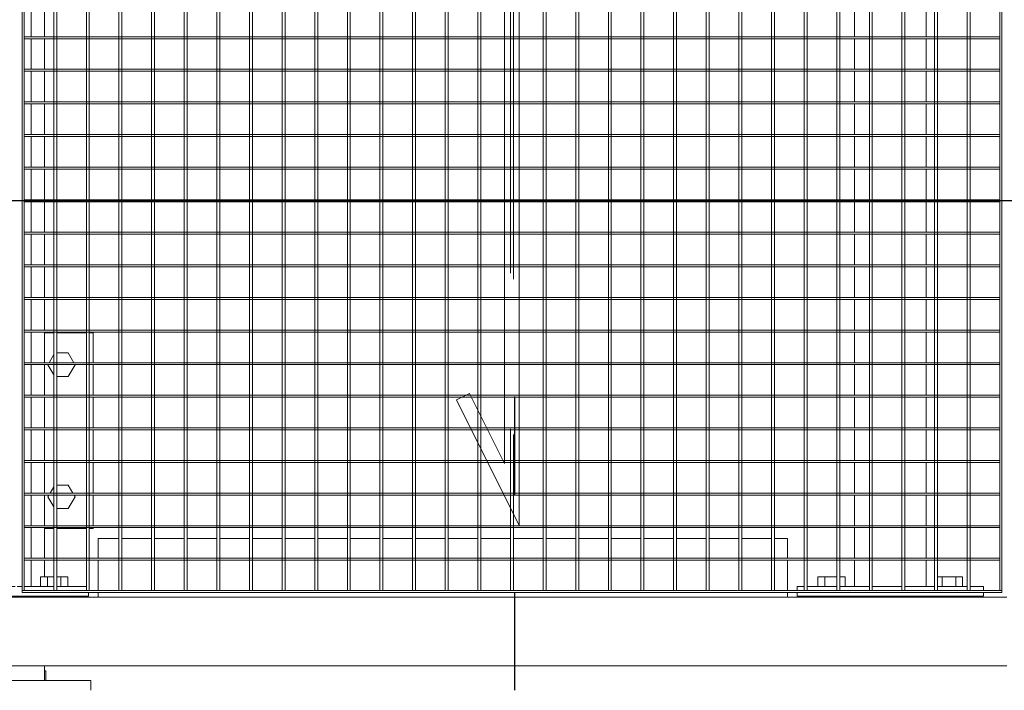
# Model space of a CAD drawing. Header units: metres. Extents: x 70279.8 to 70377.7, y 409251.8 to 409331.5.
# Tile 36 of 244: x 70315.45 to 70316.455, y 409296.85 to 409297.535. Entities that reach past the tile are written whole.
import ezdxf

# ---------------------------------------------------------------- set-up
doc = ezdxf.new("R2010")
doc.units = ezdxf.units.M
doc.linetypes.add('CENTER2', pattern=[1.125, 0.75, -0.125, 0.125, -0.125])
doc.linetypes.add('DASHEDX2', pattern=[9.525, 6.35, -3.175])
doc.layers.add('Bout', color=3, linetype='Continuous', lineweight=0)
doc.layers.add('Onderdeel', color=2, linetype='Continuous', lineweight=0)
doc.layers.add('Concrete_ foundation', color=253, linetype='Continuous')
doc.layers.add('stairs&pedestrian', color=2, linetype='Continuous')

# ---------------------------------------------------------------- blocks, each defined once
blk = doc.blocks.new('*A1757')
at = {"layer": 'Onderdeel', "linetype": 'Continuous', "lineweight": 0}
for p, q in [((860.817, 27.191), (860.838, 27.191)), ((860.817, 26.783), (860.817, 27.191)), ((860.878, 27.191), (861.504, 27.191)), ((861.544, 27.191), (862.17, 27.191)), ((862.21, 27.191), (862.836, 27.191)), ((862.876, 27.191), (863.502, 27.191)), ((863.542, 27.191), (864.168, 27.191)), ((864.208, 27.191), (864.817, 27.191)), ((864.817, 26.783), (864.817, 27.191)), ((860.817, 26.191), (860.817, 26.723)), ((864.817, 26.191), (864.817, 26.723)), ((860.817, 23.999), (860.817, 24.191)), ((864.817, 23.999), (864.817, 24.191)), ((860.817, 23.333), (860.817, 23.939)), ((864.817, 23.333), (864.817, 23.939)), ((860.817, 23.191), (860.817, 23.273)), ((860.817, 23.191), (860.838, 23.191)), ((860.878, 23.191), (861.504, 23.191)), ((861.544, 23.191), (862.17, 23.191)), ((862.21, 23.191), (862.836, 23.191)), ((862.876, 23.191), (863.502, 23.191)), ((863.542, 23.191), (864.168, 23.191)), ((864.208, 23.191), (864.817, 23.191)), ((864.817, 23.191), (864.817, 23.273))]:
    blk.add_line(p, q, dxfattribs=at)
blk = doc.blocks.new('*A1758')
at = {"layer": 'Bout', "linetype": 'Continuous', "lineweight": 0}
for p, q in [((861.406, 26.783), (861.467, 26.818)), ((861.467, 26.818), (861.504, 26.796)), ((864.107, 26.783), (864.167, 26.818)), ((864.167, 26.818), (864.168, 26.817)), ((864.208, 26.794), (864.227, 26.783)), ((861.227, 26.679), (861.303, 26.723)), ((861.227, 26.402), (861.227, 26.679)), ((861.631, 26.723), (861.707, 26.679)), ((861.707, 26.679), (861.707, 26.402)), ((863.927, 26.679), (864.003, 26.723)), ((863.927, 26.402), (863.927, 26.679)), ((864.331, 26.723), (864.407, 26.679)), ((864.407, 26.679), (864.407, 26.402)), ((861.467, 26.263), (861.227, 26.402)), ((861.544, 26.308), (861.707, 26.402)), ((864.167, 26.263), (863.927, 26.402)), ((864.208, 26.287), (864.407, 26.402)), ((861.467, 26.263), (861.504, 26.285)), ((864.167, 26.263), (864.168, 26.264)), ((861.227, 23.702), (861.227, 23.939)), ((861.261, 23.999), (861.467, 24.118)), ((861.467, 24.118), (861.504, 24.096)), ((861.544, 24.073), (861.673, 23.999)), ((861.707, 23.702), (861.707, 23.939)), ((863.927, 23.702), (863.927, 23.939)), ((863.961, 23.999), (864.167, 24.118)), ((864.167, 24.118), (864.168, 24.117)), ((864.208, 24.094), (864.373, 23.999)), ((864.407, 23.702), (864.407, 23.939)), ((861.467, 23.563), (861.227, 23.702)), ((861.467, 23.563), (861.504, 23.585)), ((861.544, 23.608), (861.707, 23.702)), ((864.167, 23.563), (863.927, 23.702)), ((864.167, 23.563), (864.168, 23.564)), ((864.208, 23.587), (864.407, 23.702))]:
    blk.add_line(p, q, dxfattribs=at)
blk = doc.blocks.new('*A1760')
at = {"layer": 'Onderdeel', "linetype": 'Continuous', "lineweight": 0}
for p, q in [((858.015, 39.021), (858.015, 4.545)), ((859.415, 39.021), (859.415, 4.545))]:
    blk.add_line(p, q, dxfattribs=at)
blk = doc.blocks.new('*A1761')
at = {"layer": 'Bout', "linetype": 'Continuous', "lineweight": 0}
for p, q in [((859.415, 26.551), (859.435, 26.551)), ((859.835, 26.668), (859.635, 26.668)), ((859.835, 26.117), (859.835, 26.668)), ((859.635, 26.529), (859.835, 26.529)), ((859.415, 26.231), (859.435, 26.231)), ((859.635, 26.252), (859.835, 26.252)), ((859.415, 24.151), (859.435, 24.151)), ((859.835, 24.268), (859.635, 24.268)), ((859.635, 24.129), (859.835, 24.129)), ((859.835, 23.999), (859.835, 24.268)), ((859.835, 23.939), (859.835, 23.713)), ((859.415, 23.831), (859.435, 23.831)), ((859.635, 23.852), (859.835, 23.852)), ((859.635, 23.713), (859.835, 23.713))]:
    blk.add_line(p, q, dxfattribs=at)
blk = doc.blocks.new('*A1762')
at = {"layer": 'Onderdeel', "linetype": 'Continuous', "lineweight": 0}
for p, q in [((857.514, 27.141), (857.714, 27.141)), ((857.714, 26.191), (857.714, 27.141)), ((857.714, 23.241), (857.714, 24.191)), ((857.514, 23.241), (857.714, 23.241))]:
    blk.add_line(p, q, dxfattribs=at)
blk = doc.blocks.new('*A1763')
at = {"layer": 'Onderdeel', "linetype": 'Continuous', "lineweight": 0}
for p, q in [((859.435, 27.091), (859.435, 23.291)), ((859.435, 27.091), (859.514, 27.091)), ((859.554, 27.091), (859.635, 27.091)), ((859.635, 26.783), (859.635, 27.091)), ((859.635, 26.117), (859.635, 26.723)), ((859.635, 25.451), (859.635, 26.057)), ((859.635, 24.785), (859.635, 25.391)), ((859.635, 24.645), (859.635, 24.745)), ((859.635, 23.999), (859.635, 24.605)), ((859.635, 23.333), (859.635, 23.939)), ((859.435, 23.291), (859.514, 23.291))]:
    blk.add_line(p, q, dxfattribs=at)
blk = doc.blocks.new('*A1860')
at = {"layer": 'Onderdeel', "linetype": 'Continuous', "lineweight": 0}
for p, q in [((870.828, 24.605), (870.828, 14.795)), ((870.868, 24.605), (870.828, 24.605)), ((870.868, 24.605), (870.868, 14.795)), ((870.828, 4.685), (870.828, 14.495)), ((870.868, 14.495), (870.868, 4.685)), ((870.868, 4.685), (870.828, 4.685))]:
    blk.add_line(p, q, dxfattribs=at)
at = {"layer": 'Onderdeel', "linetype": 'DASHEDX2', "lineweight": 0}
for p, q in [((870.828, 14.795), (870.828, 14.495)), ((870.868, 14.795), (870.868, 14.495))]:
    blk.add_line(p, q, dxfattribs=at)
blk = doc.blocks.new('*A1861')
at = {"layer": 'Onderdeel', "linetype": 'Continuous', "lineweight": 0}
for p, q in [((870.162, 24.605), (870.162, 14.795)), ((870.202, 24.605), (870.162, 24.605)), ((870.202, 24.605), (870.202, 14.795)), ((870.162, 4.685), (870.162, 14.495)), ((870.202, 14.495), (870.202, 4.685)), ((870.202, 4.685), (870.162, 4.685))]:
    blk.add_line(p, q, dxfattribs=at)
at = {"layer": 'Onderdeel', "linetype": 'DASHEDX2', "lineweight": 0}
for p, q in [((870.162, 14.795), (870.162, 14.495)), ((870.202, 14.795), (870.202, 14.495))]:
    blk.add_line(p, q, dxfattribs=at)
blk = doc.blocks.new('*A1862')
at = {"layer": 'Onderdeel', "linetype": 'Continuous', "lineweight": 0}
for p, q in [((869.496, 24.605), (869.496, 14.795)), ((869.536, 24.605), (869.496, 24.605)), ((869.536, 24.605), (869.536, 14.795)), ((869.496, 4.685), (869.496, 14.495)), ((869.536, 14.495), (869.536, 4.685)), ((869.536, 4.685), (869.496, 4.685))]:
    blk.add_line(p, q, dxfattribs=at)
at = {"layer": 'Onderdeel', "linetype": 'DASHEDX2', "lineweight": 0}
for p, q in [((869.496, 14.795), (869.496, 14.495)), ((869.536, 14.795), (869.536, 14.495))]:
    blk.add_line(p, q, dxfattribs=at)
blk = doc.blocks.new('*A1863')
at = {"layer": 'Onderdeel', "linetype": 'Continuous', "lineweight": 0}
for p, q in [((868.83, 24.605), (868.83, 14.795)), ((868.87, 24.605), (868.83, 24.605)), ((868.87, 24.605), (868.87, 14.795)), ((868.83, 4.685), (868.83, 14.495)), ((868.87, 14.495), (868.87, 4.685)), ((868.87, 4.685), (868.83, 4.685))]:
    blk.add_line(p, q, dxfattribs=at)
at = {"layer": 'Onderdeel', "linetype": 'DASHEDX2', "lineweight": 0}
for p, q in [((868.83, 14.795), (868.83, 14.495)), ((868.87, 14.795), (868.87, 14.495))]:
    blk.add_line(p, q, dxfattribs=at)
blk = doc.blocks.new('*A1864')
at = {"layer": 'Onderdeel', "linetype": 'Continuous', "lineweight": 0}
for p, q in [((868.164, 24.605), (868.164, 14.795)), ((868.204, 24.605), (868.164, 24.605)), ((868.204, 24.605), (868.204, 14.795)), ((868.164, 4.685), (868.164, 14.495)), ((868.204, 14.495), (868.204, 4.685)), ((868.204, 4.685), (868.164, 4.685))]:
    blk.add_line(p, q, dxfattribs=at)
at = {"layer": 'Onderdeel', "linetype": 'DASHEDX2', "lineweight": 0}
for p, q in [((868.164, 14.795), (868.164, 14.495)), ((868.204, 14.795), (868.204, 14.495))]:
    blk.add_line(p, q, dxfattribs=at)
blk = doc.blocks.new('*A1865')
at = {"layer": 'Onderdeel', "linetype": 'Continuous', "lineweight": 0}
for p, q in [((867.498, 24.605), (867.498, 14.795)), ((867.538, 24.605), (867.498, 24.605)), ((867.538, 24.605), (867.538, 14.795)), ((867.498, 4.685), (867.498, 14.495)), ((867.538, 14.495), (867.538, 4.685)), ((867.538, 4.685), (867.498, 4.685))]:
    blk.add_line(p, q, dxfattribs=at)
at = {"layer": 'Onderdeel', "linetype": 'DASHEDX2', "lineweight": 0}
for p, q in [((867.498, 14.795), (867.498, 14.495)), ((867.538, 14.795), (867.538, 14.495))]:
    blk.add_line(p, q, dxfattribs=at)
blk = doc.blocks.new('*A1866')
at = {"layer": 'Onderdeel', "linetype": 'Continuous', "lineweight": 0}
for p, q in [((866.832, 24.605), (866.832, 14.795)), ((866.872, 24.605), (866.832, 24.605)), ((866.872, 24.605), (866.872, 14.795)), ((866.832, 4.685), (866.832, 14.495)), ((866.872, 14.495), (866.872, 4.685)), ((866.872, 4.685), (866.832, 4.685))]:
    blk.add_line(p, q, dxfattribs=at)
at = {"layer": 'Onderdeel', "linetype": 'DASHEDX2', "lineweight": 0}
for p, q in [((866.832, 14.795), (866.832, 14.495)), ((866.872, 14.795), (866.872, 14.495))]:
    blk.add_line(p, q, dxfattribs=at)
blk = doc.blocks.new('*A1867')
at = {"layer": 'Onderdeel', "linetype": 'Continuous', "lineweight": 0}
for p, q in [((866.166, 24.605), (866.166, 14.795)), ((866.206, 24.605), (866.166, 24.605)), ((866.206, 24.605), (866.206, 14.795)), ((866.166, 4.685), (866.166, 14.495)), ((866.206, 14.495), (866.206, 4.685)), ((866.206, 4.685), (866.166, 4.685))]:
    blk.add_line(p, q, dxfattribs=at)
at = {"layer": 'Onderdeel', "linetype": 'DASHEDX2', "lineweight": 0}
for p, q in [((866.166, 14.795), (866.166, 14.495)), ((866.206, 14.795), (866.206, 14.495))]:
    blk.add_line(p, q, dxfattribs=at)
blk = doc.blocks.new('*A1868')
at = {"layer": 'Onderdeel', "linetype": 'Continuous', "lineweight": 0}
for p, q in [((865.5, 24.605), (865.5, 14.795)), ((865.54, 24.605), (865.5, 24.605)), ((865.54, 24.605), (865.54, 14.795)), ((865.5, 4.685), (865.5, 14.495)), ((865.54, 14.495), (865.54, 4.685)), ((865.54, 4.685), (865.5, 4.685))]:
    blk.add_line(p, q, dxfattribs=at)
at = {"layer": 'Onderdeel', "linetype": 'DASHEDX2', "lineweight": 0}
for p, q in [((865.5, 14.795), (865.5, 14.495)), ((865.54, 14.795), (865.54, 14.495))]:
    blk.add_line(p, q, dxfattribs=at)
blk = doc.blocks.new('*A1869')
at = {"layer": 'Onderdeel', "linetype": 'Continuous', "lineweight": 0}
for p, q in [((864.834, 24.605), (864.834, 14.795)), ((864.874, 24.605), (864.834, 24.605)), ((864.874, 24.605), (864.874, 14.795)), ((864.834, 4.685), (864.834, 14.495)), ((864.874, 14.495), (864.874, 4.685)), ((864.874, 4.685), (864.834, 4.685))]:
    blk.add_line(p, q, dxfattribs=at)
at = {"layer": 'Onderdeel', "linetype": 'DASHEDX2', "lineweight": 0}
for p, q in [((864.834, 14.795), (864.834, 14.495)), ((864.874, 14.795), (864.874, 14.495))]:
    blk.add_line(p, q, dxfattribs=at)
blk = doc.blocks.new('*A1870')
at = {"layer": 'Onderdeel', "linetype": 'Continuous', "lineweight": 0}
for p, q in [((864.168, 24.605), (864.168, 14.795)), ((864.208, 24.605), (864.168, 24.605)), ((864.208, 24.605), (864.208, 14.795)), ((864.168, 4.685), (864.168, 14.495)), ((864.208, 14.495), (864.208, 4.685)), ((864.208, 4.685), (864.168, 4.685))]:
    blk.add_line(p, q, dxfattribs=at)
at = {"layer": 'Onderdeel', "linetype": 'DASHEDX2', "lineweight": 0}
for p, q in [((864.168, 14.795), (864.168, 14.495)), ((864.208, 14.795), (864.208, 14.495))]:
    blk.add_line(p, q, dxfattribs=at)
blk = doc.blocks.new('*A1871')
at = {"layer": 'Onderdeel', "linetype": 'Continuous', "lineweight": 0}
for p, q in [((863.502, 24.605), (863.502, 15.669)), ((863.542, 24.605), (863.502, 24.605)), ((863.542, 24.605), (863.542, 15.589)), ((863.542, 15.491), (863.542, 14.795)), ((863.502, 15.471), (863.502, 14.795)), ((863.502, 14.495), (863.502, 4.685)), ((863.542, 14.495), (863.542, 4.685)), ((863.542, 4.685), (863.502, 4.685))]:
    blk.add_line(p, q, dxfattribs=at)
at = {"layer": 'Onderdeel', "linetype": 'DASHEDX2', "lineweight": 0}
for p, q in [((863.502, 15.669), (863.502, 15.471)), ((863.542, 15.589), (863.542, 15.491)), ((863.502, 14.795), (863.502, 14.495)), ((863.542, 14.795), (863.542, 14.495))]:
    blk.add_line(p, q, dxfattribs=at)
blk = doc.blocks.new('*A1872')
at = {"layer": 'Onderdeel', "linetype": 'Continuous', "lineweight": 0}
for p, q in [((862.836, 24.605), (862.836, 15.474)), ((862.876, 24.605), (862.836, 24.605)), ((862.876, 24.605), (862.876, 15.494)), ((862.836, 15.138), (862.836, 14.795)), ((862.876, 15.158), (862.876, 14.795)), ((862.836, 14.495), (862.836, 4.685)), ((862.876, 14.495), (862.876, 4.685)), ((862.876, 4.685), (862.836, 4.685))]:
    blk.add_line(p, q, dxfattribs=at)
at = {"layer": 'Onderdeel', "linetype": 'DASHEDX2', "lineweight": 0}
for p, q in [((862.876, 15.494), (862.876, 15.158)), ((862.836, 15.474), (862.836, 15.138)), ((862.836, 14.795), (862.836, 14.495)), ((862.876, 14.795), (862.876, 14.495))]:
    blk.add_line(p, q, dxfattribs=at)
blk = doc.blocks.new('*A1873')
at = {"layer": 'Onderdeel', "linetype": 'Continuous', "lineweight": 0}
for p, q in [((862.17, 24.605), (862.17, 15.141)), ((862.21, 24.605), (862.17, 24.605)), ((862.21, 24.605), (862.21, 15.161)), ((862.17, 14.805), (862.17, 14.795)), ((862.21, 14.825), (862.21, 14.795)), ((862.17, 14.495), (862.17, 4.685)), ((862.21, 14.495), (862.21, 4.685)), ((862.17, 4.685), (862.21, 4.685))]:
    blk.add_line(p, q, dxfattribs=at)
at = {"layer": 'Onderdeel', "linetype": 'DASHEDX2', "lineweight": 0}
for p, q in [((862.17, 15.141), (862.17, 14.495)), ((862.21, 15.161), (862.21, 14.825)), ((862.21, 14.795), (862.21, 14.495))]:
    blk.add_line(p, q, dxfattribs=at)
blk = doc.blocks.new('*A1874')
at = {"layer": 'Onderdeel', "linetype": 'Continuous', "lineweight": 0}
for p, q in [((861.504, 24.605), (861.504, 14.808)), ((861.544, 24.605), (861.504, 24.605)), ((861.544, 24.605), (861.544, 14.828)), ((861.504, 4.685), (861.504, 14.495)), ((861.544, 14.495), (861.544, 4.685)), ((861.544, 4.685), (861.504, 4.685))]:
    blk.add_line(p, q, dxfattribs=at)
at = {"layer": 'Onderdeel', "linetype": 'DASHEDX2', "lineweight": 0}
for p, q in [((861.504, 14.808), (861.504, 14.495)), ((861.544, 14.828), (861.544, 14.495))]:
    blk.add_line(p, q, dxfattribs=at)
blk = doc.blocks.new('*A1875')
at = {"layer": 'Onderdeel', "linetype": 'Continuous', "lineweight": 0}
for p, q in [((860.838, 24.605), (860.838, 4.685)), ((860.878, 24.605), (860.838, 24.605)), ((860.878, 24.605), (860.878, 4.685)), ((860.878, 4.685), (860.838, 4.685))]:
    blk.add_line(p, q, dxfattribs=at)
blk = doc.blocks.new('*A1876')
at = {"layer": 'Onderdeel', "linetype": 'Continuous', "lineweight": 0}
for p, q in [((860.172, 24.605), (860.172, 4.685)), ((860.212, 24.605), (860.172, 24.605)), ((860.212, 24.605), (860.212, 4.685)), ((860.212, 4.685), (860.172, 4.685))]:
    blk.add_line(p, q, dxfattribs=at)
blk = doc.blocks.new('*A1877')
at = {"layer": 'Onderdeel', "linetype": 'Continuous', "lineweight": 0}
for p, q in [((859.554, 23.333), (883.474, 23.333)), ((859.554, 23.333), (859.554, 23.273)), ((883.474, 23.333), (883.474, 23.273)), ((883.474, 23.273), (859.554, 23.273))]:
    blk.add_line(p, q, dxfattribs=at)
blk = doc.blocks.new('*A1878')
at = {"layer": 'Onderdeel', "linetype": 'Continuous', "lineweight": 0}
for p, q in [((859.554, 22.667), (883.474, 22.667)), ((859.554, 22.667), (859.554, 22.607)), ((883.474, 22.607), (859.554, 22.607)), ((883.474, 22.667), (883.474, 22.607))]:
    blk.add_line(p, q, dxfattribs=at)
blk = doc.blocks.new('*A1879')
at = {"layer": 'Onderdeel', "linetype": 'Continuous', "lineweight": 0}
for p, q in [((859.554, 22.001), (883.474, 22.001)), ((859.554, 22.001), (859.554, 21.941)), ((883.474, 21.941), (859.554, 21.941)), ((883.474, 22.001), (883.474, 21.941))]:
    blk.add_line(p, q, dxfattribs=at)
blk = doc.blocks.new('*A1880')
at = {"layer": 'Onderdeel', "linetype": 'Continuous', "lineweight": 0}
for p, q in [((859.554, 21.335), (883.474, 21.335)), ((859.554, 21.335), (859.554, 21.275)), ((883.474, 21.335), (883.474, 21.275)), ((883.474, 21.275), (859.554, 21.275))]:
    blk.add_line(p, q, dxfattribs=at)
blk = doc.blocks.new('*A1881')
at = {"layer": 'Onderdeel', "linetype": 'Continuous', "lineweight": 0}
for p, q in [((859.554, 20.669), (883.474, 20.669)), ((859.554, 20.669), (859.554, 20.609)), ((883.474, 20.609), (859.554, 20.609)), ((883.474, 20.669), (883.474, 20.609))]:
    blk.add_line(p, q, dxfattribs=at)
blk = doc.blocks.new('*A1882')
at = {"layer": 'Onderdeel', "linetype": 'Continuous', "lineweight": 0}
for p, q in [((859.554, 20.003), (883.474, 20.003)), ((859.554, 20.003), (859.554, 19.943)), ((883.474, 19.943), (859.554, 19.943)), ((883.474, 20.003), (883.474, 19.943))]:
    blk.add_line(p, q, dxfattribs=at)
blk = doc.blocks.new('*A1883')
at = {"layer": 'Onderdeel', "linetype": 'Continuous', "lineweight": 0}
for p, q in [((859.554, 19.337), (883.474, 19.337)), ((859.554, 19.337), (859.554, 19.277)), ((883.474, 19.337), (883.474, 19.277)), ((883.474, 19.277), (859.554, 19.277))]:
    blk.add_line(p, q, dxfattribs=at)
blk = doc.blocks.new('*A1884')
at = {"layer": 'Onderdeel', "linetype": 'Continuous', "lineweight": 0}
for p, q in [((859.554, 18.671), (883.474, 18.671)), ((859.554, 18.671), (859.554, 18.611)), ((883.474, 18.611), (859.554, 18.611)), ((883.474, 18.671), (883.474, 18.611))]:
    blk.add_line(p, q, dxfattribs=at)
blk = doc.blocks.new('*A1885')
at = {"layer": 'Onderdeel', "linetype": 'Continuous', "lineweight": 0}
for p, q in [((859.554, 18.005), (883.474, 18.005)), ((859.554, 18.005), (859.554, 17.945)), ((883.474, 17.945), (859.554, 17.945)), ((883.474, 18.005), (883.474, 17.945))]:
    blk.add_line(p, q, dxfattribs=at)
blk = doc.blocks.new('*A1886')
at = {"layer": 'Onderdeel', "linetype": 'Continuous', "lineweight": 0}
for p, q in [((859.554, 17.339), (883.474, 17.339)), ((859.554, 17.339), (859.554, 17.279)), ((883.474, 17.339), (883.474, 17.279)), ((883.474, 17.279), (859.554, 17.279))]:
    blk.add_line(p, q, dxfattribs=at)
blk = doc.blocks.new('*A1887')
at = {"layer": 'Onderdeel', "linetype": 'Continuous', "lineweight": 0}
for p, q in [((859.554, 16.673), (883.474, 16.673)), ((859.554, 16.673), (859.554, 16.613)), ((883.474, 16.613), (859.554, 16.613)), ((883.474, 16.673), (883.474, 16.613))]:
    blk.add_line(p, q, dxfattribs=at)
blk = doc.blocks.new('*A1888')
at = {"layer": 'Onderdeel', "linetype": 'Continuous', "lineweight": 0}
for p, q in [((859.554, 16.007), (883.474, 16.007)), ((859.554, 16.007), (859.554, 15.947)), ((883.474, 15.947), (859.554, 15.947)), ((883.474, 16.007), (883.474, 15.947))]:
    blk.add_line(p, q, dxfattribs=at)
blk = doc.blocks.new('*A1889')
at = {"layer": 'Onderdeel', "linetype": 'Continuous', "lineweight": 0}
for p, q in [((862.571, 15.341), (859.554, 15.341)), ((859.554, 15.341), (859.554, 15.281)), ((862.451, 15.281), (859.554, 15.281)), ((883.474, 15.281), (863.121, 15.281)), ((883.474, 15.341), (863.241, 15.341)), ((883.474, 15.341), (883.474, 15.281))]:
    blk.add_line(p, q, dxfattribs=at)
at = {"layer": 'Onderdeel', "linetype": 'DASHEDX2', "lineweight": 0}
for p, q in [((863.121, 15.281), (862.451, 15.281)), ((863.241, 15.341), (862.571, 15.341))]:
    blk.add_line(p, q, dxfattribs=at)
blk = doc.blocks.new('*A1890')
at = {"layer": 'Onderdeel', "linetype": 'Continuous', "lineweight": 0}
for p, q in [((861.239, 14.675), (859.554, 14.675)), ((859.554, 14.675), (859.554, 14.615)), ((883.474, 14.675), (881.909, 14.675)), ((883.474, 14.675), (883.474, 14.615)), ((861.119, 14.615), (859.554, 14.615)), ((883.474, 14.615), (881.789, 14.615))]:
    blk.add_line(p, q, dxfattribs=at)
at = {"layer": 'Onderdeel', "linetype": 'DASHEDX2', "lineweight": 0}
for p, q in [((881.909, 14.675), (861.239, 14.675)), ((881.789, 14.615), (861.119, 14.615))]:
    blk.add_line(p, q, dxfattribs=at)
blk = doc.blocks.new('*A1891')
at = {"layer": 'Onderdeel', "linetype": 'Continuous', "lineweight": 0}
for p, q in [((879.907, 14.009), (859.554, 14.009)), ((859.554, 14.009), (859.554, 13.949)), ((879.787, 13.949), (859.554, 13.949)), ((883.474, 13.949), (880.457, 13.949)), ((883.474, 14.009), (880.577, 14.009)), ((883.474, 14.009), (883.474, 13.949))]:
    blk.add_line(p, q, dxfattribs=at)
at = {"layer": 'Onderdeel', "linetype": 'DASHEDX2', "lineweight": 0}
for p, q in [((880.457, 13.949), (879.787, 13.949)), ((880.577, 14.009), (879.907, 14.009))]:
    blk.add_line(p, q, dxfattribs=at)
blk = doc.blocks.new('*A1892')
at = {"layer": 'Onderdeel', "linetype": 'Continuous', "lineweight": 0}
for p, q in [((859.554, 13.343), (883.474, 13.343)), ((859.554, 13.343), (859.554, 13.283)), ((883.474, 13.283), (859.554, 13.283)), ((883.474, 13.343), (883.474, 13.283))]:
    blk.add_line(p, q, dxfattribs=at)
blk = doc.blocks.new('*A1893')
at = {"layer": 'Onderdeel', "linetype": 'Continuous', "lineweight": 0}
for p, q in [((859.554, 12.677), (883.474, 12.677)), ((859.554, 12.677), (859.554, 12.617)), ((883.474, 12.677), (883.474, 12.617)), ((883.474, 12.617), (859.554, 12.617))]:
    blk.add_line(p, q, dxfattribs=at)
blk = doc.blocks.new('*A1894')
at = {"layer": 'Onderdeel', "linetype": 'Continuous', "lineweight": 0}
for p, q in [((859.554, 12.011), (883.474, 12.011)), ((859.554, 12.011), (859.554, 11.951)), ((883.474, 11.951), (859.554, 11.951)), ((883.474, 12.011), (883.474, 11.951))]:
    blk.add_line(p, q, dxfattribs=at)
blk = doc.blocks.new('*A1895')
at = {"layer": 'Onderdeel', "linetype": 'Continuous', "lineweight": 0}
for p, q in [((859.554, 11.345), (883.474, 11.345)), ((859.554, 11.345), (859.554, 11.285)), ((883.474, 11.285), (859.554, 11.285)), ((883.474, 11.345), (883.474, 11.285))]:
    blk.add_line(p, q, dxfattribs=at)
blk = doc.blocks.new('*A1896')
at = {"layer": 'Onderdeel', "linetype": 'Continuous', "lineweight": 0}
for p, q in [((859.554, 10.679), (883.474, 10.679)), ((859.554, 10.679), (859.554, 10.619)), ((883.474, 10.679), (883.474, 10.619)), ((883.474, 10.619), (859.554, 10.619))]:
    blk.add_line(p, q, dxfattribs=at)
blk = doc.blocks.new('*A1897')
at = {"layer": 'Onderdeel', "linetype": 'Continuous', "lineweight": 0}
for p, q in [((859.554, 10.013), (883.474, 10.013)), ((859.554, 10.013), (859.554, 9.953)), ((883.474, 9.953), (859.554, 9.953)), ((883.474, 10.013), (883.474, 9.953))]:
    blk.add_line(p, q, dxfattribs=at)
blk = doc.blocks.new('*A1898')
at = {"layer": 'Onderdeel', "linetype": 'Continuous', "lineweight": 0}
for p, q in [((859.554, 9.347), (883.474, 9.347)), ((859.554, 9.347), (859.554, 9.287)), ((883.474, 9.287), (859.554, 9.287)), ((883.474, 9.347), (883.474, 9.287))]:
    blk.add_line(p, q, dxfattribs=at)
blk = doc.blocks.new('*A1899')
at = {"layer": 'Onderdeel', "linetype": 'Continuous', "lineweight": 0}
for p, q in [((859.554, 8.681), (883.474, 8.681)), ((859.554, 8.681), (859.554, 8.621)), ((883.474, 8.681), (883.474, 8.621)), ((883.474, 8.621), (859.554, 8.621))]:
    blk.add_line(p, q, dxfattribs=at)
blk = doc.blocks.new('*A1900')
at = {"layer": 'Onderdeel', "linetype": 'Continuous', "lineweight": 0}
for p, q in [((859.554, 8.015), (883.474, 8.015)), ((859.554, 8.015), (859.554, 7.955)), ((883.474, 7.955), (859.554, 7.955)), ((883.474, 8.015), (883.474, 7.955))]:
    blk.add_line(p, q, dxfattribs=at)
blk = doc.blocks.new('*A1901')
at = {"layer": 'Onderdeel', "linetype": 'Continuous', "lineweight": 0}
for p, q in [((859.554, 7.349), (883.474, 7.349)), ((859.554, 7.349), (859.554, 7.289)), ((883.474, 7.289), (859.554, 7.289)), ((883.474, 7.349), (883.474, 7.289))]:
    blk.add_line(p, q, dxfattribs=at)
blk = doc.blocks.new('*A1902')
at = {"layer": 'Onderdeel', "linetype": 'Continuous', "lineweight": 0}
for p, q in [((859.554, 6.683), (883.474, 6.683)), ((859.554, 6.683), (859.554, 6.623)), ((883.474, 6.683), (883.474, 6.623)), ((883.474, 6.623), (859.554, 6.623))]:
    blk.add_line(p, q, dxfattribs=at)
blk = doc.blocks.new('*A1903')
at = {"layer": 'Onderdeel', "linetype": 'Continuous', "lineweight": 0}
for p, q in [((859.554, 6.017), (883.474, 6.017)), ((859.554, 6.017), (859.554, 5.957)), ((883.474, 5.957), (859.554, 5.957)), ((883.474, 6.017), (883.474, 5.957))]:
    blk.add_line(p, q, dxfattribs=at)
blk = doc.blocks.new('*A1904')
at = {"layer": 'Onderdeel', "linetype": 'Continuous', "lineweight": 0}
for p, q in [((859.554, 5.351), (883.474, 5.351)), ((859.554, 5.351), (859.554, 5.291)), ((883.474, 5.291), (859.554, 5.291)), ((883.474, 5.351), (883.474, 5.291))]:
    blk.add_line(p, q, dxfattribs=at)
blk = doc.blocks.new('*A1905')
at = {"layer": 'Onderdeel', "linetype": 'Continuous', "lineweight": 0}
for p, q in [((883.474, 24.645), (859.554, 24.645)), ((859.554, 24.645), (859.554, 24.605)), ((859.554, 24.605), (883.474, 24.605)), ((883.474, 24.605), (883.474, 24.645))]:
    blk.add_line(p, q, dxfattribs=at)
blk = doc.blocks.new('*A1933')
at = {"layer": 'Onderdeel', "linetype": 'Continuous', "lineweight": 0}
for p, q in [((859.635, 25.451), (859.635, 25.921)), ((859.635, 25.921), (860.172, 25.921)), ((860.212, 25.921), (860.838, 25.921)), ((860.878, 25.921), (861.504, 25.921)), ((861.544, 25.921), (862.17, 25.921)), ((862.21, 25.921), (862.836, 25.921)), ((862.876, 25.921), (863.502, 25.921)), ((863.542, 25.921), (864.168, 25.921)), ((864.208, 25.921), (864.834, 25.921)), ((864.874, 25.921), (865.5, 25.921)), ((865.54, 25.921), (866.166, 25.921)), ((866.206, 25.921), (866.832, 25.921)), ((866.872, 25.921), (867.498, 25.921)), ((867.538, 25.921), (868.164, 25.921)), ((868.204, 25.921), (868.83, 25.921)), ((868.87, 25.921), (869.496, 25.921)), ((869.536, 25.921), (870.162, 25.921)), ((870.202, 25.921), (870.828, 25.921)), ((870.868, 25.921), (871.494, 25.921)), ((871.534, 25.921), (872.16, 25.921)), ((872.2, 25.921), (872.826, 25.921)), ((872.866, 25.921), (873.492, 25.921)), ((873.532, 25.921), (874.158, 25.921)), ((874.198, 25.921), (874.824, 25.921)), ((874.864, 25.921), (875.49, 25.921)), ((875.53, 25.921), (876.156, 25.921)), ((876.196, 25.921), (876.822, 25.921)), ((876.862, 25.921), (877.488, 25.921)), ((877.528, 25.921), (878.154, 25.921)), ((878.194, 25.921), (878.82, 25.921)), ((878.86, 25.921), (879.486, 25.921)), ((879.526, 25.921), (880.152, 25.921)), ((880.192, 25.921), (880.818, 25.921)), ((880.858, 25.921), (881.484, 25.921)), ((881.524, 25.921), (882.15, 25.921)), ((882.19, 25.921), (882.816, 25.921)), ((882.856, 25.921), (883.394, 25.921)), ((883.394, 25.451), (883.394, 25.921)), ((859.635, 24.785), (859.635, 25.391)), ((883.394, 24.785), (883.394, 25.391)), ((859.635, 24.645), (859.635, 24.745)), ((883.394, 24.645), (883.394, 24.745)), ((859.635, 24.461), (859.635, 24.605)), ((883.394, 24.461), (883.394, 24.605)), ((859.635, 24.461), (860.172, 24.461)), ((860.212, 24.461), (860.838, 24.461)), ((860.878, 24.461), (861.504, 24.461)), ((861.544, 24.461), (862.17, 24.461)), ((862.21, 24.461), (862.836, 24.461)), ((862.876, 24.461), (863.502, 24.461)), ((863.542, 24.461), (864.168, 24.461)), ((864.208, 24.461), (864.834, 24.461)), ((864.874, 24.461), (865.5, 24.461)), ((865.54, 24.461), (866.166, 24.461)), ((866.206, 24.461), (866.832, 24.461)), ((866.872, 24.461), (867.498, 24.461)), ((867.538, 24.461), (868.164, 24.461)), ((868.204, 24.461), (868.83, 24.461)), ((868.87, 24.461), (869.496, 24.461)), ((869.536, 24.461), (870.162, 24.461)), ((870.202, 24.461), (870.828, 24.461)), ((870.868, 24.461), (871.494, 24.461)), ((871.534, 24.461), (872.16, 24.461)), ((872.2, 24.461), (872.826, 24.461)), ((872.866, 24.461), (873.492, 24.461)), ((873.532, 24.461), (874.158, 24.461)), ((874.198, 24.461), (874.824, 24.461)), ((874.864, 24.461), (875.49, 24.461)), ((875.53, 24.461), (876.156, 24.461)), ((876.196, 24.461), (876.822, 24.461)), ((876.862, 24.461), (877.488, 24.461)), ((877.528, 24.461), (878.154, 24.461)), ((878.194, 24.461), (878.82, 24.461)), ((878.86, 24.461), (879.486, 24.461)), ((879.526, 24.461), (880.152, 24.461)), ((880.192, 24.461), (880.818, 24.461)), ((880.858, 24.461), (881.484, 24.461)), ((881.524, 24.461), (882.15, 24.461)), ((882.19, 24.461), (882.816, 24.461)), ((882.856, 24.461), (883.394, 24.461))]:
    blk.add_line(p, q, dxfattribs=at)
blk = doc.blocks.new('*A1934')
at = {"layer": 'Onderdeel', "linetype": 'Continuous', "lineweight": 0}
for p, q in [((859.635, 7.349), (859.635, 7.652)), ((859.635, 7.652), (860.172, 7.652)), ((860.212, 7.652), (860.838, 7.652)), ((860.878, 7.652), (861.504, 7.652)), ((861.544, 7.652), (862.17, 7.652)), ((862.21, 7.652), (862.836, 7.652)), ((862.876, 7.652), (863.502, 7.652)), ((863.542, 7.652), (864.168, 7.652)), ((864.208, 7.652), (864.834, 7.652)), ((864.874, 7.652), (865.5, 7.652)), ((865.54, 7.652), (866.166, 7.652)), ((866.206, 7.652), (866.832, 7.652)), ((866.872, 7.652), (867.498, 7.652)), ((867.538, 7.652), (868.164, 7.652)), ((868.204, 7.652), (868.83, 7.652)), ((868.87, 7.652), (869.496, 7.652)), ((869.536, 7.652), (870.162, 7.652)), ((870.202, 7.652), (870.828, 7.652)), ((870.868, 7.652), (871.494, 7.652)), ((871.534, 7.652), (872.16, 7.652)), ((872.2, 7.652), (872.826, 7.652)), ((872.866, 7.652), (873.492, 7.652)), ((873.532, 7.652), (874.158, 7.652)), ((874.198, 7.652), (874.824, 7.652)), ((874.864, 7.652), (875.49, 7.652)), ((875.53, 7.652), (876.156, 7.652)), ((876.196, 7.652), (876.822, 7.652)), ((876.862, 7.652), (877.488, 7.652)), ((877.528, 7.652), (878.154, 7.652)), ((878.194, 7.652), (878.82, 7.652)), ((878.86, 7.652), (879.486, 7.652)), ((879.526, 7.652), (880.152, 7.652)), ((880.192, 7.652), (880.818, 7.652)), ((880.858, 7.652), (881.484, 7.652)), ((881.524, 7.652), (882.15, 7.652)), ((882.19, 7.652), (882.816, 7.652)), ((882.856, 7.652), (883.394, 7.652)), ((883.394, 7.349), (883.394, 7.652)), ((859.635, 6.683), (859.635, 7.289)), ((883.394, 6.683), (883.394, 7.289)), ((859.635, 6.192), (859.635, 6.623)), ((883.394, 6.192), (883.394, 6.623)), ((859.635, 6.192), (860.172, 6.192)), ((860.212, 6.192), (860.838, 6.192)), ((860.878, 6.192), (861.504, 6.192)), ((861.544, 6.192), (862.17, 6.192)), ((862.21, 6.192), (862.836, 6.192)), ((862.876, 6.192), (863.502, 6.192)), ((863.542, 6.192), (864.168, 6.192)), ((864.208, 6.192), (864.834, 6.192)), ((864.874, 6.192), (865.5, 6.192)), ((865.54, 6.192), (866.166, 6.192)), ((866.206, 6.192), (866.832, 6.192)), ((866.872, 6.192), (867.498, 6.192)), ((867.538, 6.192), (868.164, 6.192)), ((868.204, 6.192), (868.83, 6.192)), ((868.87, 6.192), (869.496, 6.192)), ((869.536, 6.192), (870.162, 6.192)), ((870.202, 6.192), (870.828, 6.192)), ((870.868, 6.192), (871.494, 6.192)), ((871.534, 6.192), (872.16, 6.192)), ((872.2, 6.192), (872.826, 6.192)), ((872.866, 6.192), (873.492, 6.192)), ((873.532, 6.192), (874.158, 6.192)), ((874.198, 6.192), (874.824, 6.192)), ((874.864, 6.192), (875.49, 6.192)), ((875.53, 6.192), (876.156, 6.192)), ((876.196, 6.192), (876.822, 6.192)), ((876.862, 6.192), (877.488, 6.192)), ((877.528, 6.192), (878.154, 6.192)), ((878.194, 6.192), (878.82, 6.192)), ((878.86, 6.192), (879.486, 6.192)), ((879.526, 6.192), (880.152, 6.192)), ((880.192, 6.192), (880.818, 6.192)), ((880.858, 6.192), (881.484, 6.192)), ((881.524, 6.192), (882.15, 6.192)), ((882.19, 6.192), (882.816, 6.192)), ((882.856, 6.192), (883.394, 6.192))]:
    blk.add_line(p, q, dxfattribs=at)
blk = doc.blocks.new('*A1935')
at = {"layer": 'Onderdeel', "linetype": 'Continuous', "lineweight": 0}
for p, q in [((857.714, 26.191), (857.714, 24.191)), ((857.714, 26.191), (858.015, 26.191)), ((859.415, 26.191), (859.435, 26.191)), ((859.835, 26.191), (860.172, 26.191)), ((860.212, 26.191), (860.838, 26.191)), ((860.878, 26.191), (861.504, 26.191)), ((861.544, 26.191), (862.17, 26.191)), ((862.21, 26.191), (862.836, 26.191)), ((862.876, 26.191), (863.502, 26.191)), ((863.542, 26.191), (864.168, 26.191)), ((864.208, 26.191), (864.834, 26.191)), ((864.874, 26.191), (865.5, 26.191)), ((865.54, 26.191), (866.166, 26.191)), ((866.206, 26.191), (866.832, 26.191)), ((866.872, 26.191), (867.498, 26.191)), ((867.538, 26.191), (868.164, 26.191)), ((868.204, 26.191), (868.83, 26.191)), ((868.87, 26.191), (869.496, 26.191)), ((869.536, 26.191), (870.162, 26.191)), ((870.202, 26.191), (870.828, 26.191)), ((870.868, 26.191), (871.494, 26.191)), ((871.534, 26.191), (872.16, 26.191)), ((872.2, 26.191), (872.826, 26.191)), ((872.866, 26.191), (873.492, 26.191)), ((873.532, 26.191), (874.158, 26.191)), ((874.198, 26.191), (874.824, 26.191)), ((874.864, 26.191), (875.49, 26.191)), ((875.53, 26.191), (876.156, 26.191)), ((876.196, 26.191), (876.822, 26.191)), ((876.862, 26.191), (877.488, 26.191)), ((877.528, 26.191), (878.154, 26.191)), ((878.194, 26.191), (878.82, 26.191)), ((878.86, 26.191), (879.486, 26.191)), ((879.526, 26.191), (880.152, 26.191)), ((880.192, 26.191), (880.818, 26.191)), ((880.858, 26.191), (881.484, 26.191)), ((881.524, 26.191), (882.15, 26.191)), ((882.19, 26.191), (882.816, 26.191)), ((882.856, 26.191), (883.194, 26.191)), ((883.594, 26.191), (883.614, 26.191)), ((885.014, 26.191), (885.214, 26.191)), ((885.214, 26.191), (885.214, 24.191)), ((857.714, 24.191), (858.015, 24.191)), ((859.415, 24.191), (859.435, 24.191)), ((859.835, 24.191), (860.172, 24.191)), ((860.212, 24.191), (860.838, 24.191)), ((860.878, 24.191), (861.504, 24.191)), ((861.544, 24.191), (862.17, 24.191)), ((862.21, 24.191), (862.836, 24.191)), ((862.876, 24.191), (863.502, 24.191)), ((863.542, 24.191), (864.168, 24.191)), ((864.208, 24.191), (864.834, 24.191)), ((864.874, 24.191), (865.5, 24.191)), ((865.54, 24.191), (866.166, 24.191)), ((866.206, 24.191), (866.832, 24.191)), ((866.872, 24.191), (867.498, 24.191)), ((867.538, 24.191), (868.164, 24.191)), ((868.204, 24.191), (868.83, 24.191)), ((868.87, 24.191), (869.496, 24.191)), ((869.536, 24.191), (870.162, 24.191)), ((870.202, 24.191), (870.828, 24.191)), ((870.868, 24.191), (871.494, 24.191)), ((871.534, 24.191), (872.16, 24.191)), ((872.2, 24.191), (872.826, 24.191)), ((872.866, 24.191), (873.492, 24.191)), ((873.532, 24.191), (874.158, 24.191)), ((874.198, 24.191), (874.824, 24.191)), ((874.864, 24.191), (875.49, 24.191)), ((875.53, 24.191), (876.156, 24.191)), ((876.196, 24.191), (876.822, 24.191)), ((876.862, 24.191), (877.488, 24.191)), ((877.528, 24.191), (878.154, 24.191)), ((878.194, 24.191), (878.82, 24.191)), ((878.86, 24.191), (879.486, 24.191)), ((879.526, 24.191), (880.152, 24.191)), ((880.192, 24.191), (880.818, 24.191)), ((880.858, 24.191), (881.484, 24.191)), ((881.524, 24.191), (882.15, 24.191)), ((882.19, 24.191), (882.816, 24.191)), ((882.856, 24.191), (883.194, 24.191)), ((883.594, 24.191), (883.614, 24.191)), ((885.014, 24.191), (885.214, 24.191))]:
    blk.add_line(p, q, dxfattribs=at)
blk = doc.blocks.new('*A1936')
at = {"layer": 'Bout', "linetype": 'Continuous', "lineweight": 0}
for p, q in [((859.415, 8.282), (859.435, 8.282)), ((859.835, 8.399), (859.635, 8.399)), ((859.635, 8.26), (859.835, 8.26)), ((859.835, 8.015), (859.835, 8.399)), ((859.415, 7.962), (859.435, 7.962)), ((859.835, 7.845), (859.635, 7.845)), ((859.835, 7.955), (859.835, 7.845)), ((859.415, 5.882), (859.435, 5.882)), ((859.635, 5.86), (859.835, 5.86)), ((859.835, 5.957), (859.835, 5.445)), ((859.415, 5.562), (859.435, 5.562)), ((859.635, 5.583), (859.835, 5.583)), ((859.635, 5.445), (859.835, 5.445))]:
    blk.add_line(p, q, dxfattribs=at)
blk = doc.blocks.new('*A1939')
at = {"layer": 'Onderdeel', "linetype": 'Continuous', "lineweight": 0}
for p, q in [((859.435, 8.822), (859.435, 5.022)), ((859.435, 8.822), (859.514, 8.822)), ((859.554, 8.822), (859.635, 8.822)), ((859.635, 8.681), (859.635, 8.822)), ((859.635, 8.015), (859.635, 8.621)), ((859.635, 7.349), (859.635, 7.955)), ((859.635, 6.683), (859.635, 7.289)), ((859.635, 6.017), (859.635, 6.623)), ((859.635, 5.351), (859.635, 5.957)), ((859.635, 5.022), (859.635, 5.291)), ((859.435, 5.022), (859.514, 5.022)), ((859.554, 5.022), (859.635, 5.022))]:
    blk.add_line(p, q, dxfattribs=at)
blk = doc.blocks.new('*A1944')
at = {"layer": 'Onderdeel', "linetype": 'Continuous', "lineweight": 0}
for p, q in [((859.415, 23.091), (859.514, 23.091)), ((859.554, 23.091), (860.172, 23.091)), ((860.212, 23.091), (860.615, 23.091)), ((860.615, 22.667), (860.615, 23.091)), ((860.615, 22.001), (860.615, 22.607)), ((860.615, 21.335), (860.615, 21.941)), ((860.615, 20.669), (860.615, 21.275)), ((860.615, 20.003), (860.615, 20.609)), ((860.615, 19.337), (860.615, 19.943)), ((860.615, 18.671), (860.615, 19.277)), ((860.615, 18.005), (860.615, 18.611)), ((860.615, 17.339), (860.615, 17.945)), ((860.615, 16.673), (860.615, 17.279)), ((860.615, 16.007), (860.615, 16.613)), ((860.615, 15.341), (860.615, 15.947)), ((860.615, 14.675), (860.615, 15.281)), ((860.615, 14.009), (860.615, 14.615)), ((860.615, 13.343), (860.615, 13.949)), ((860.615, 12.677), (860.615, 13.283)), ((860.615, 12.011), (860.615, 12.617)), ((860.615, 11.345), (860.615, 11.951)), ((860.615, 10.679), (860.615, 11.285)), ((860.615, 10.013), (860.615, 10.619)), ((860.615, 9.347), (860.615, 9.953)), ((860.615, 9.022), (860.615, 9.287)), ((859.415, 9.022), (859.514, 9.022)), ((859.554, 9.022), (860.172, 9.022)), ((860.212, 9.022), (860.615, 9.022))]:
    blk.add_line(p, q, dxfattribs=at)
blk = doc.blocks.new('*A1945')
at = {"layer": 'Bout', "linetype": 'Continuous', "lineweight": 0}
for p, q in [((857.714, 26.218), (857.914, 26.218)), ((857.914, 26.218), (857.914, 26.191)), ((857.714, 24.163), (857.914, 24.163)), ((857.914, 24.163), (857.914, 24.191))]:
    blk.add_line(p, q, dxfattribs=at)
blk = doc.blocks.new('*A1956')
at = {"layer": 'Onderdeel', "linetype": 'Continuous', "lineweight": 0}
for p, q in [((883.474, 4.685), (859.554, 4.685)), ((859.554, 4.645), (859.554, 4.685)), ((883.474, 4.645), (859.554, 4.645)), ((883.474, 4.685), (883.474, 4.645))]:
    blk.add_line(p, q, dxfattribs=at)
blk = doc.blocks.new('*A1957')
at = {"layer": 'Onderdeel', "linetype": 'Continuous', "lineweight": 0}
for p, q in [((859.554, 24.645), (859.514, 24.645)), ((859.514, 24.645), (859.514, 4.645)), ((859.554, 24.645), (859.554, 4.645)), ((859.514, 4.645), (859.554, 4.645))]:
    blk.add_line(p, q, dxfattribs=at)
blk = doc.blocks.new('*A1958')
at = {"layer": 'Onderdeel', "linetype": 'Continuous', "lineweight": 0}
for p, q in [((859.554, 23.999), (883.474, 23.999)), ((859.554, 23.999), (859.554, 23.939)), ((883.474, 23.939), (859.554, 23.939)), ((883.474, 23.999), (883.474, 23.939))]:
    blk.add_line(p, q, dxfattribs=at)
blk = doc.blocks.new('*A1960')
at = {"layer": 'Onderdeel', "linetype": 'Continuous', "lineweight": 0}
for p, q in [((863.447, 15.779), (860.879, 14.495)), ((863.581, 15.511), (863.447, 15.779)), ((862.149, 14.795), (863.581, 15.511)), ((882.149, 14.795), (862.149, 14.795)), ((882.149, 14.795), (879.581, 13.511)), ((880.879, 14.495), (860.879, 14.495)), ((880.879, 14.495), (879.447, 13.779)), ((879.581, 13.511), (879.447, 13.779))]:
    blk.add_line(p, q, dxfattribs=at)
blk = doc.blocks.new('Stairs&pedestrian_9.7.2017')
at = {"layer": 'stairs&pedestrian', "lineweight": 0, "xscale": 50, "yscale": 50, "zscale": 50, "rotation": 90}
for name in ['*A1935', '*A1905', '*A1958', '*A1877', '*A1878', '*A1879', '*A1880', '*A1881', '*A1882', '*A1883', '*A1884', '*A1885', '*A1886', '*A1887', '*A1888', '*A1889', '*A1890', '*A1891', '*A1892', '*A1893', '*A1894', '*A1895', '*A1896', '*A1897', '*A1898', '*A1899', '*A1900', '*A1901', '*A1902', '*A1903', '*A1904', '*A1956', '*A1933', '*A1934', '*A1960', '*A1860', '*A1861', '*A1862', '*A1863', '*A1864', '*A1865', '*A1866', '*A1867', '*A1868', '*A1757', '*A1869', '*A1758', '*A1870', '*A1871', '*A1872', '*A1873', '*A1874', '*A1875', '*A1944', '*A1876', '*A1761', '*A1936', '*A1763', '*A1957', '*A1939', '*A1760', '*A1945', '*A1762']:
    blk.add_blockref(name, (4544.5, -36875.7), dxfattribs=at)
blk = doc.blocks.new('A$C0A444100')
at = {"layer": 'Concrete_ foundation'}
blk.add_line((7185, 8200), (700, 8200), dxfattribs=at)
at = {"layer": 'Concrete_ foundation', "linetype": 'CENTER2', "ltscale": 5}
blk.add_line((5115, 8000), (5115, 4350), dxfattribs=at)
at = {"layer": 'stairs&pedestrian'}
blk.add_blockref('Stairs&pedestrian_9.7.2017', (1300, 1700), dxfattribs=at)

msp = doc.modelspace()

# ---------------------------------------------------------------- block references
at = {"xscale": 0.001, "yscale": 0.001, "zscale": 0.001}
msp.add_blockref('A$C0A444100', (70310.84, 409289.15), dxfattribs=at)

doc.saveas('drawing.dxf')
